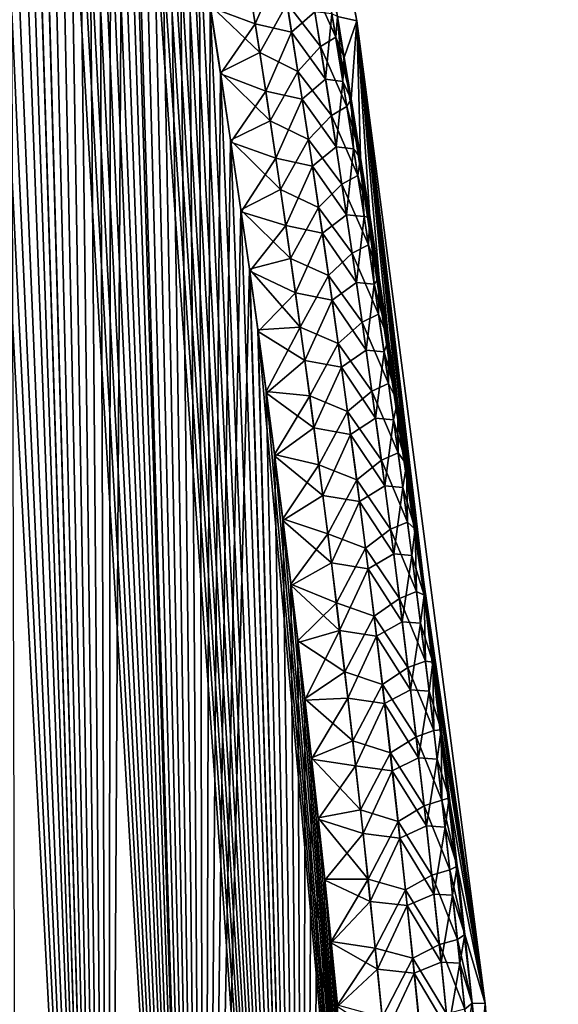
# Model space of a CAD drawing. Header units: metres. Extents: x -109 to 109, y -108 to 40.
# Tile 190 of 230: x 97.66 to 101.45, y -93.65 to -86.73. Entities that reach past the tile are written whole.
import ezdxf

# ---------------------------------------------------------------- set-up
doc = ezdxf.new("R2010")
doc.units = ezdxf.units.M
doc.layers.add('solid_K_24_42_17_000C74_XXXX', color=7, linetype='CONTINUOUS')

msp = doc.modelspace()

# ---------------------------------------------------------------- linework, layer by layer
at = {"layer": 'solid_K_24_42_17_000C74_XXXX'}
for points in [[(98.284912, -101.679092, 5.07917), (97.082237, -77.234352, 5.038472), (96.973297, -76.817772, 5.114843)], [(97.644279, -101.955215, 5.632307), (98.284912, -101.679092, 5.07917), (96.973297, -76.817772, 5.114843)], [(98.284912, -101.679092, 5.07917), (97.192711, -77.665878, 4.962634), (97.082237, -77.234352, 5.038472)], [(98.284912, -101.679092, 5.07917), (97.304573, -78.114014, 4.887526), (97.192711, -77.665878, 4.962634)], [(98.284912, -101.679092, 5.07917), (97.417755, -78.579956, 4.813282), (97.304573, -78.114014, 4.887526)], [(98.284912, -101.679092, 5.07917), (97.503586, -78.94017, 4.758061), (97.417755, -78.579956, 4.813282)], [(98.284912, -101.679092, 5.07917), (97.590172, -79.310181, 4.703318), (97.503586, -78.94017, 4.758061)], [(98.284889, -101.6791, -5.079187), (97.58667, -79.295021, -4.705511), (97.673973, -79.675621, -4.651275)], [(98.284889, -101.6791, -5.079187), (97.644241, -101.955231, -5.632339), (97.58667, -79.295021, -4.705511)], [(98.284912, -101.679092, 5.07917), (97.677414, -79.690811, 4.649159), (97.590172, -79.310181, 4.703318)], [(98.284889, -101.6791, -5.079187), (97.673973, -79.675621, -4.651275), (97.761848, -80.06768, -4.597727)], [(98.956367, -101.361778, 4.551515), (97.765228, -80.082893, 4.595689), (97.677414, -79.690811, 4.649159)], [(98.284912, -101.679092, 5.07917), (98.956367, -101.361778, 4.551515), (97.677414, -79.690811, 4.649159)], [(98.681618, -79.883408, 1.653341), (100.030373, -86.734787), (98.743149, -79.883408)], [(98.681618, -79.883408, 1.653341), (99.894348, -86.70433, 2.480851), (100.030373, -86.734787)], [(100.030373, -86.734787), (99.894302, -86.704041, -2.480885), (98.743149, -79.883408)], [(98.284889, -101.6791, -5.079187), (97.761848, -80.06768, -4.597727), (97.850395, -80.470497, -4.544766)], [(98.956367, -101.361778, 4.551515), (97.853706, -80.48571, 4.542806), (97.765228, -80.082893, 4.595689)], [(98.284889, -101.6791, -5.079187), (97.850395, -80.470497, -4.544766), (97.939621, -80.883827, -4.49237)], [(98.956367, -101.361778, 4.551515), (97.942863, -80.899033, 4.490489), (97.853706, -80.48571, 4.542806)], [(98.284889, -101.6791, -5.079187), (97.939621, -80.883827, -4.49237), (98.029396, -81.30867, -4.440681)], [(98.956367, -101.361778, 4.551515), (98.032562, -81.323853, 4.43888), (97.942863, -80.899033, 4.490489)], [(98.284889, -101.6791, -5.079187), (98.029396, -81.30867, -4.440681), (98.119591, -81.746017, -4.389838)], [(98.956367, -101.361778, 4.551515), (98.122673, -81.761154, 4.388118), (98.032562, -81.323853, 4.43888)], [(98.284889, -101.6791, -5.079187), (98.119591, -81.746017, -4.389838), (98.210121, -82.196457, -4.339916)], [(98.956367, -101.361778, 4.551515), (98.194992, -82.120514, 4.348187), (98.122673, -81.761154, 4.388118)], [(98.956367, -101.361778, 4.551515), (98.267654, -82.48735, 4.308706), (98.194992, -82.120514, 4.348187)], [(98.284889, -101.6791, -5.079187), (98.210121, -82.196457, -4.339916), (98.301193, -82.6586, -4.290698)], [(98.956367, -101.361778, 4.551515), (98.340622, -82.861832, 4.269708), (98.267654, -82.48735, 4.308706)], [(98.284889, -101.6791, -5.079187), (98.301193, -82.6586, -4.290698), (98.39267, -83.133179, -4.242309)], [(98.956367, -101.361778, 4.551515), (98.413803, -83.244568, 4.231288), (98.340622, -82.861832, 4.269708)], [(98.956352, -101.361786, -4.551528), (98.284889, -101.6791, -5.079187), (98.39267, -83.133179, -4.242309)], [(98.956352, -101.361786, -4.551528), (98.39267, -83.133179, -4.242309), (98.484352, -83.621384, -4.194935)], [(99.6586, -101.00164, 4.050946), (98.487083, -83.636154, 4.193542), (98.413803, -83.244568, 4.231288)], [(98.956367, -101.361778, 4.551515), (99.6586, -101.00164, 4.050946), (98.413803, -83.244568, 4.231288)], [(98.956352, -101.361786, -4.551528), (98.484352, -83.621384, -4.194935), (98.557709, -84.02253, -4.157888)], [(99.6586, -101.00164, 4.050946), (98.560364, -84.037186, 4.15656), (98.487083, -83.636154, 4.193542)], [(98.956352, -101.361786, -4.551528), (98.557709, -84.02253, -4.157888), (98.631058, -84.433235, -4.121612)], [(99.6586, -101.00164, 4.050946), (98.633629, -84.447746, 4.12035), (98.560364, -84.037186, 4.15656)], [(98.956352, -101.361786, -4.551528), (98.631058, -84.433235, -4.121612), (98.704597, -84.85228, -4.0859)], [(99.6586, -101.00164, 4.050946), (98.707085, -84.866638, 4.084704), (98.633629, -84.447746, 4.12035)], [(98.956352, -101.361786, -4.551528), (98.704597, -84.85228, -4.0859), (98.778214, -85.280258, -4.050853)], [(99.6586, -101.00164, 4.050946), (98.780617, -85.294441, 4.049723), (98.707085, -84.866638, 4.084704)], [(98.956352, -101.361786, -4.551528), (98.778214, -85.280258, -4.050853), (98.851768, -85.717926, -4.016597)], [(99.6586, -101.00164, 4.050946), (98.85408, -85.731918, 4.015533), (98.780617, -85.294441, 4.049723)], [(98.956352, -101.361786, -4.551528), (98.851768, -85.717926, -4.016597), (98.925095, -86.166046, -3.983256)], [(99.6586, -101.00164, 4.050946), (98.927315, -86.179832, 3.982258), (98.85408, -85.731918, 4.015533)], [(98.956352, -101.361786, -4.551528), (98.925095, -86.166046, -3.983256), (98.998047, -86.625366, -3.950953)], [(99.6586, -101.00164, 4.050946), (99.000175, -86.638924, 3.950018), (98.927315, -86.179832, 3.982258)], [(99.240662, -86.283623, 3.728128), (99.000175, -86.638924, 3.950018), (99.316177, -86.755959, 3.696545)], [(99.240662, -86.283623, 3.728128), (99.316177, -86.755959, 3.696545), (99.49659, -86.344276, 3.42567)], [(99.316177, -86.755959, 3.696545), (99.572449, -86.814598, 3.395566), (99.49659, -86.344276, 3.42567)], [(99.735252, -86.670952, 3.066947), (99.49659, -86.344276, 3.42567), (99.572449, -86.814598, 3.395566)], [(99.696487, -86.433067, -3.081262), (99.80233, -86.364929, -2.719719), (99.882988, -86.850891, -2.690145)], [(99.882988, -86.850891, -2.690145), (99.80233, -86.364929, -2.719719), (99.894302, -86.704041, -2.480885)], [(99.54068, -86.613815, -3.407676), (99.696487, -86.433067, -3.081262), (99.775192, -86.916641, -3.051496)], [(99.775192, -86.916641, -3.051496), (99.696487, -86.433067, -3.081262), (99.882988, -86.850891, -2.690145)], [(99.348167, -86.956665, -3.683113), (98.998047, -86.625366, -3.950953), (99.271904, -86.474442, -3.714674)], [(99.348167, -86.956665, -3.683113), (99.271904, -86.474442, -3.714674), (99.54068, -86.613815, -3.407676)], [(98.956352, -101.361786, -4.551528), (98.998047, -86.625366, -3.950953), (99.070747, -87.095398, -3.919563)], [(99.348167, -86.956665, -3.683113), (99.070747, -87.095398, -3.919563), (98.998047, -86.625366, -3.950953)], [(99.6586, -101.00164, 4.050946), (99.072792, -87.108719, 3.918691), (99.000175, -86.638924, 3.950018)], [(99.316177, -86.755959, 3.696545), (99.000175, -86.638924, 3.950018), (99.072792, -87.108719, 3.918691)], [(99.348167, -86.956665, -3.683113), (99.54068, -86.613815, -3.407676), (99.616524, -87.091301, -3.378031)], [(99.616524, -87.091301, -3.378031), (99.54068, -86.613815, -3.407676), (99.775192, -86.916641, -3.051496)], [(99.735252, -86.670952, 3.066947), (99.572449, -86.814598, 3.395566), (99.811607, -87.146515, 3.038471)], [(99.735252, -86.670952, 3.066947), (99.811607, -87.146515, 3.038471), (99.855728, -86.685638, 2.700386)], [(99.811607, -87.146515, 3.038471), (99.933167, -87.160782, 2.672535), (99.855728, -86.685638, 2.700386)], [(99.855728, -86.685638, 2.700386), (99.933167, -87.160782, 2.672535), (99.894348, -86.70433, 2.480851)], [(99.882988, -86.850891, -2.690145), (99.894302, -86.704041, -2.480885), (99.942642, -86.992386, -2.457459)], [(99.942642, -86.992386, -2.457459), (99.894302, -86.704041, -2.480885), (100.030373, -86.734787)], [(99.894348, -86.70433, 2.480851), (100.93364, -93.64727), (100.030373, -86.734787)], [(99.894348, -86.70433, 2.480851), (99.942909, -86.994019, 2.457317), (100.93364, -93.64727)], [(99.933167, -87.160782, 2.672535), (99.942909, -86.994019, 2.457317), (99.894348, -86.70433, 2.480851)], [(99.316177, -86.755959, 3.696545), (99.072792, -87.108719, 3.918691), (99.389755, -87.228729, 3.666564)], [(99.316177, -86.755959, 3.696545), (99.389755, -87.228729, 3.666564), (99.572449, -86.814598, 3.395566)], [(99.990829, -87.284668, -2.434378), (99.942642, -86.992386, -2.457459), (100.030373, -86.734787)], [(100.057411, -87.696907, -2.402977), (99.990829, -87.284668, -2.434378), (100.030373, -86.734787)], [(100.123466, -88.116119, -2.372454), (100.057411, -87.696907, -2.402977), (100.030373, -86.734787)], [(100.188866, -88.541954, -2.342937), (100.123466, -88.116119, -2.372454), (100.030373, -86.734787)], [(100.253479, -88.974037, -2.314554), (100.188866, -88.541954, -2.342937), (100.030373, -86.734787)], [(100.317184, -89.412003, -2.287441), (100.253479, -88.974037, -2.314554), (100.030373, -86.734787)], [(100.38015, -89.857422, -2.261473), (100.317184, -89.412003, -2.287441), (100.030373, -86.734787)], [(100.442467, -90.311409, -2.236472), (100.38015, -89.857422, -2.261473), (100.030373, -86.734787)], [(100.504318, -90.776138, -2.212344), (100.442467, -90.311409, -2.236472), (100.030373, -86.734787)], [(100.56498, -91.246841, -2.189371), (100.504318, -90.776138, -2.212344), (100.030373, -86.734787)], [(100.624229, -91.722145, -2.167646), (100.56498, -91.246841, -2.189371), (100.030373, -86.734787)], [(100.681847, -92.200676, -2.147263), (100.624229, -91.722145, -2.167646), (100.030373, -86.734787)], [(100.73764, -92.681068, -2.128321), (100.681847, -92.200676, -2.147263), (100.030373, -86.734787)], [(100.791473, -93.16227, -2.110909), (100.73764, -92.681068, -2.128321), (100.030373, -86.734787)], [(100.84362, -93.646866, -2.094954), (100.791473, -93.16227, -2.110909), (100.030373, -86.734787)], [(100.93364, -93.64727), (100.84362, -93.646866, -2.094954), (100.030373, -86.734787)], [(99.389755, -87.228729, 3.666564), (99.646362, -87.285324, 3.367009), (99.572449, -86.814598, 3.395566)], [(99.811607, -87.146515, 3.038471), (99.572449, -86.814598, 3.395566), (99.646362, -87.285324, 3.367009)], [(99.775192, -86.916641, -3.051496), (99.882988, -86.850891, -2.690145), (99.961472, -87.337227, -2.662179)], [(99.882988, -86.850891, -2.690145), (99.942642, -86.992386, -2.457459), (99.990829, -87.284668, -2.434378)], [(99.961472, -87.337227, -2.662179), (99.882988, -86.850891, -2.690145), (99.990829, -87.284668, -2.434378)], [(99.616524, -87.091301, -3.378031), (99.775192, -86.916641, -3.051496), (99.851799, -87.400604, -3.023333)], [(99.851799, -87.400604, -3.023333), (99.775192, -86.916641, -3.051496), (99.961472, -87.337227, -2.662179)], [(99.422424, -87.439346, -3.653205), (99.070747, -87.095398, -3.919563), (99.348167, -86.956665, -3.683113)], [(99.422424, -87.439346, -3.653205), (99.348167, -86.956665, -3.683113), (99.616524, -87.091301, -3.378031)], [(99.933167, -87.160782, 2.672535), (99.991318, -87.287643, 2.434135), (99.942909, -86.994019, 2.457317)], [(99.942909, -86.994019, 2.457317), (99.991318, -87.287643, 2.434135), (100.93364, -93.64727)], [(98.956352, -101.361786, -4.551528), (99.070747, -87.095398, -3.919563), (99.14341, -87.575165, -3.888902)], [(99.422424, -87.439346, -3.653205), (99.14341, -87.575165, -3.888902), (99.070747, -87.095398, -3.919563)], [(99.6586, -101.00164, 4.050946), (99.145355, -87.588249, 3.888093), (99.072792, -87.108719, 3.918691)], [(99.389755, -87.228729, 3.666564), (99.072792, -87.108719, 3.918691), (99.145355, -87.588249, 3.888093)], [(99.422424, -87.439346, -3.653205), (99.616524, -87.091301, -3.378031), (99.690361, -87.569183, -3.349958)], [(99.690361, -87.569183, -3.349958), (99.616524, -87.091301, -3.378031), (99.851799, -87.400604, -3.023333)], [(99.811607, -87.146515, 3.038471), (99.646362, -87.285324, 3.367009), (99.885948, -87.622444, 3.011521)], [(99.811607, -87.146515, 3.038471), (99.885948, -87.622444, 3.011521), (99.933167, -87.160782, 2.672535)], [(99.885948, -87.622444, 3.011521), (100.008537, -87.636269, 2.646191), (99.933167, -87.160782, 2.672535)], [(99.933167, -87.160782, 2.672535), (100.008537, -87.636269, 2.646191), (99.991318, -87.287643, 2.434135)], [(99.389755, -87.228729, 3.666564), (99.145355, -87.588249, 3.888093), (99.461426, -87.701935, 3.638145)], [(99.389755, -87.228729, 3.666564), (99.461426, -87.701935, 3.638145), (99.646362, -87.285324, 3.367009)], [(99.461426, -87.701935, 3.638145), (99.718338, -87.756432, 3.339961), (99.646362, -87.285324, 3.367009)], [(99.885948, -87.622444, 3.011521), (99.646362, -87.285324, 3.367009), (99.718338, -87.756432, 3.339961)], [(99.851799, -87.400604, -3.023333), (99.961472, -87.337227, -2.662179), (100.037804, -87.823914, -2.635776)], [(99.961472, -87.337227, -2.662179), (99.990829, -87.284668, -2.434378), (100.057411, -87.696907, -2.402977)], [(100.037804, -87.823914, -2.635776), (99.961472, -87.337227, -2.662179), (100.057411, -87.696907, -2.402977)], [(99.991318, -87.287643, 2.434135), (100.057854, -87.699669, 2.402762), (100.93364, -93.64727)], [(100.008537, -87.636269, 2.646191), (100.057854, -87.699669, 2.402762), (99.991318, -87.287643, 2.434135)], [(99.690361, -87.569183, -3.349958), (99.851799, -87.400604, -3.023333), (99.926315, -87.884949, -2.996728)], [(99.926315, -87.884949, -2.996728), (99.851799, -87.400604, -3.023333), (100.037804, -87.823914, -2.635776)], [(99.494682, -87.922462, -3.62491), (99.14341, -87.575165, -3.888902), (99.422424, -87.439346, -3.653205)], [(99.494682, -87.922462, -3.62491), (99.422424, -87.439346, -3.653205), (99.690361, -87.569183, -3.349958)], [(98.956352, -101.361786, -4.551528), (99.14341, -87.575165, -3.888902), (99.21579, -88.065521, -3.85915)], [(99.494682, -87.922462, -3.62491), (99.21579, -88.065521, -3.85915), (99.14341, -87.575165, -3.888902)], [(99.6586, -101.00164, 4.050946), (99.217644, -88.078346, 3.858402), (99.145355, -87.588249, 3.888093)], [(99.461426, -87.701935, 3.638145), (99.145355, -87.588249, 3.888093), (99.217644, -88.078346, 3.858402)], [(99.494682, -87.922462, -3.62491), (99.690361, -87.569183, -3.349958), (99.762215, -88.047455, -3.323417)], [(99.762215, -88.047455, -3.323417), (99.690361, -87.569183, -3.349958), (99.926315, -87.884949, -2.996728)], [(99.885948, -87.622444, 3.011521), (99.718338, -87.756432, 3.339961), (99.958275, -88.098732, 2.986058)], [(99.885948, -87.622444, 3.011521), (99.958275, -88.098732, 2.986058), (100.008537, -87.636269, 2.646191)], [(99.958275, -88.098732, 2.986058), (100.081863, -88.112083, 2.621313), (100.008537, -87.636269, 2.646191)], [(100.008537, -87.636269, 2.646191), (100.081863, -88.112083, 2.621313), (100.057854, -87.699669, 2.402762)], [(100.037804, -87.823914, -2.635776), (100.057411, -87.696907, -2.402977), (100.123466, -88.116119, -2.372454)], [(99.461426, -87.701935, 3.638145), (99.217644, -88.078346, 3.858402), (99.531181, -88.175537, 3.611251)], [(99.461426, -87.701935, 3.638145), (99.531181, -88.175537, 3.611251), (99.718338, -87.756432, 3.339961)], [(99.531181, -88.175537, 3.611251), (99.788391, -88.227913, 3.314384), (99.718338, -87.756432, 3.339961)], [(99.958275, -88.098732, 2.986058), (99.718338, -87.756432, 3.339961), (99.788391, -88.227913, 3.314384)], [(100.057854, -87.699669, 2.402762), (100.123856, -88.118629, 2.372271), (100.93364, -93.64727)], [(100.081863, -88.112083, 2.621313), (100.123856, -88.118629, 2.372271), (100.057854, -87.699669, 2.402762)], [(99.926315, -87.884949, -2.996728), (100.037804, -87.823914, -2.635776), (100.112, -88.310951, -2.610894)], [(100.112, -88.310951, -2.610894), (100.037804, -87.823914, -2.635776), (100.123466, -88.116119, -2.372454)], [(99.762215, -88.047455, -3.323417), (99.926315, -87.884949, -2.996728), (99.998764, -88.369652, -2.97164)], [(99.998764, -88.369652, -2.97164), (99.926315, -87.884949, -2.996728), (100.112, -88.310951, -2.610894)], [(99.564964, -88.405983, -3.598184), (99.21579, -88.065521, -3.85915), (99.494682, -87.922462, -3.62491)], [(99.564964, -88.405983, -3.598184), (99.494682, -87.922462, -3.62491), (99.762215, -88.047455, -3.323417)], [(98.956352, -101.361786, -4.551528), (99.21579, -88.065521, -3.85915), (99.275726, -88.482857, -3.835177)], [(99.564964, -88.405983, -3.598184), (99.275726, -88.482857, -3.835177), (99.21579, -88.065521, -3.85915)], [(99.6586, -101.00164, 4.050946), (99.277504, -88.495445, 3.834479), (99.217644, -88.078346, 3.858402)], [(99.531181, -88.175537, 3.611251), (99.217644, -88.078346, 3.858402), (99.277504, -88.495445, 3.834479)], [(99.564964, -88.405983, -3.598184), (99.762215, -88.047455, -3.323417), (99.832092, -88.5261, -3.298366)], [(99.832092, -88.5261, -3.298366), (99.762215, -88.047455, -3.323417), (99.998764, -88.369652, -2.97164)], [(99.958275, -88.098732, 2.986058), (99.788391, -88.227913, 3.314384), (100.02861, -88.575363, 2.962042)], [(99.958275, -88.098732, 2.986058), (100.02861, -88.575363, 2.962042), (100.081863, -88.112083, 2.621313)], [(100.02861, -88.575363, 2.962042), (100.15316, -88.588219, 2.597863), (100.081863, -88.112083, 2.621313)], [(100.081863, -88.112083, 2.621313), (100.15316, -88.588219, 2.597863), (100.123856, -88.118629, 2.372271)], [(99.531181, -88.175537, 3.611251), (99.277504, -88.495445, 3.834479), (99.599052, -88.649536, 3.585844)], [(99.531181, -88.175537, 3.611251), (99.599052, -88.649536, 3.585844), (99.788391, -88.227913, 3.314384)], [(100.112, -88.310951, -2.610894), (100.123466, -88.116119, -2.372454), (100.188866, -88.541954, -2.342937)], [(100.123856, -88.118629, 2.372271), (100.189201, -88.544182, 2.342785), (100.93364, -93.64727)], [(100.15316, -88.588219, 2.597863), (100.189201, -88.544182, 2.342785), (100.123856, -88.118629, 2.372271)], [(99.599052, -88.649536, 3.585844), (99.856529, -88.699753, 3.29024), (99.788391, -88.227913, 3.314384)], [(100.02861, -88.575363, 2.962042), (99.788391, -88.227913, 3.314384), (99.856529, -88.699753, 3.29024)], [(99.998764, -88.369652, -2.97164), (100.112, -88.310951, -2.610894), (100.184067, -88.798309, -2.587487)], [(100.184067, -88.798309, -2.587487), (100.112, -88.310951, -2.610894), (100.188866, -88.541954, -2.342937)], [(99.832092, -88.5261, -3.298366), (99.998764, -88.369652, -2.97164), (100.069153, -88.854698, -2.948024)], [(100.069153, -88.854698, -2.948024), (99.998764, -88.369652, -2.97164), (100.184067, -88.798309, -2.587487)], [(99.633286, -88.889908, -3.572985), (99.275726, -88.482857, -3.835177), (99.564964, -88.405983, -3.598184)], [(99.633286, -88.889908, -3.572985), (99.564964, -88.405983, -3.598184), (99.832092, -88.5261, -3.298366)], [(99.658585, -101.001648, -4.050953), (98.956352, -101.361786, -4.551528), (99.275726, -88.482857, -3.835177)], [(99.658585, -101.001648, -4.050953), (99.275726, -88.482857, -3.835177), (99.335167, -88.908646, -3.812056)], [(99.633286, -88.889908, -3.572985), (99.335167, -88.908646, -3.812056), (99.275726, -88.482857, -3.835177)], [(99.6586, -101.00164, 4.050946), (99.336861, -88.920967, 3.811408), (99.277504, -88.495445, 3.834479)], [(99.599052, -88.649536, 3.585844), (99.277504, -88.495445, 3.834479), (99.336861, -88.920967, 3.811408)], [(99.633286, -88.889908, -3.572985), (99.832092, -88.5261, -3.298366), (99.900017, -89.005104, -3.274765)], [(99.900017, -89.005104, -3.274765), (99.832092, -88.5261, -3.298366), (100.069153, -88.854698, -2.948024)], [(100.02861, -88.575363, 2.962042), (99.856529, -88.699753, 3.29024), (100.096954, -89.052315, 2.939435)], [(100.02861, -88.575363, 2.962042), (100.096954, -89.052315, 2.939435), (100.15316, -88.588219, 2.597863)], [(100.096954, -89.052315, 2.939435), (100.222427, -89.064667, 2.575802), (100.15316, -88.588219, 2.597863)], [(100.15316, -88.588219, 2.597863), (100.253761, -88.975967, 2.314433), (100.189201, -88.544182, 2.342785)], [(100.15316, -88.588219, 2.597863), (100.222427, -89.064667, 2.575802), (100.253761, -88.975967, 2.314433)], [(100.184067, -88.798309, -2.587487), (100.188866, -88.541954, -2.342937), (100.253479, -88.974037, -2.314554)], [(100.189201, -88.544182, 2.342785), (100.253761, -88.975967, 2.314433), (100.93364, -93.64727)], [(99.599052, -88.649536, 3.585844), (99.336861, -88.920967, 3.811408), (99.665031, -89.123901, 3.561885)], [(99.599052, -88.649536, 3.585844), (99.665031, -89.123901, 3.561885), (99.856529, -88.699753, 3.29024)], [(99.665031, -89.123901, 3.561885), (99.922768, -89.171928, 3.267492), (99.856529, -88.699753, 3.29024)], [(100.096954, -89.052315, 2.939435), (99.856529, -88.699753, 3.29024), (99.922768, -89.171928, 3.267492)], [(100.069153, -88.854698, -2.948024), (100.184067, -88.798309, -2.587487), (100.254028, -89.285988, -2.565512)], [(100.254028, -89.285988, -2.565512), (100.184067, -88.798309, -2.587487), (100.253479, -88.974037, -2.314554)], [(99.900017, -89.005104, -3.274765), (100.069153, -88.854698, -2.948024), (100.137505, -89.340073, -2.925839)], [(100.137505, -89.340073, -2.925839), (100.069153, -88.854698, -2.948024), (100.254028, -89.285988, -2.565512)], [(99.633286, -88.889908, -3.572985), (99.393974, -89.343376, -3.789886), (99.335167, -88.908646, -3.812056)], [(99.658585, -101.001648, -4.050953), (99.335167, -88.908646, -3.812056), (99.393974, -89.343376, -3.789886)], [(100.391487, -100.596848, 3.579222), (99.395576, -89.355392, 3.789288), (99.336861, -88.920967, 3.811408)], [(99.665031, -89.123901, 3.561885), (99.336861, -88.920967, 3.811408), (99.395576, -89.355392, 3.789288)], [(99.6586, -101.00164, 4.050946), (100.391487, -100.596848, 3.579222), (99.336861, -88.920967, 3.811408)], [(99.699638, -89.374207, -3.549272), (99.393974, -89.343376, -3.789886), (99.633286, -88.889908, -3.572985)], [(99.699638, -89.374207, -3.549272), (99.633286, -88.889908, -3.572985), (99.900017, -89.005104, -3.274765)], [(99.699638, -89.374207, -3.549272), (99.900017, -89.005104, -3.274765), (99.965988, -89.484444, -3.252572)], [(99.965988, -89.484444, -3.252572), (99.900017, -89.005104, -3.274765), (100.137505, -89.340073, -2.925839)], [(100.222427, -89.064667, 2.575802), (100.317421, -89.413635, 2.287344), (100.253761, -88.975967, 2.314433)], [(100.254028, -89.285988, -2.565512), (100.253479, -88.974037, -2.314554), (100.317184, -89.412003, -2.287441)], [(100.253761, -88.975967, 2.314433), (100.317421, -89.413635, 2.287344), (100.93364, -93.64727)], [(100.096954, -89.052315, 2.939435), (99.922768, -89.171928, 3.267492), (100.163338, -89.529587, 2.918197)], [(100.096954, -89.052315, 2.939435), (100.163338, -89.529587, 2.918197), (100.222427, -89.064667, 2.575802)], [(100.163338, -89.529587, 2.918197), (100.289688, -89.541405, 2.555088), (100.222427, -89.064667, 2.575802)], [(100.222427, -89.064667, 2.575802), (100.289688, -89.541405, 2.555088), (100.317421, -89.413635, 2.287344)], [(99.665031, -89.123901, 3.561885), (99.395576, -89.355392, 3.789288), (99.729134, -89.598618, 3.539336)], [(99.665031, -89.123901, 3.561885), (99.729134, -89.598618, 3.539336), (99.922768, -89.171928, 3.267492)], [(99.729134, -89.598618, 3.539336), (99.987114, -89.644424, 3.246102), (99.922768, -89.171928, 3.267492)], [(100.163338, -89.529587, 2.918197), (99.922768, -89.171928, 3.267492), (99.987114, -89.644424, 3.246102)], [(100.137505, -89.340073, -2.925839), (100.254028, -89.285988, -2.565512), (100.321884, -89.773964, -2.544932)], [(100.321884, -89.773964, -2.544932), (100.254028, -89.285988, -2.565512), (100.317184, -89.412003, -2.287441)], [(99.658585, -101.001648, -4.050953), (99.393974, -89.343376, -3.789886), (99.452133, -89.787018, -3.768655)], [(99.699638, -89.374207, -3.549272), (99.452133, -89.787018, -3.768655), (99.393974, -89.343376, -3.789886)], [(100.391487, -100.596848, 3.579222), (99.453659, -89.798683, 3.768105), (99.395576, -89.355392, 3.789288)], [(99.729134, -89.598618, 3.539336), (99.395576, -89.355392, 3.789288), (99.453659, -89.798683, 3.768105)], [(99.965988, -89.484444, -3.252572), (100.137505, -89.340073, -2.925839), (100.203819, -89.825768, -2.905049)], [(100.203819, -89.825768, -2.905049), (100.137505, -89.340073, -2.925839), (100.321884, -89.773964, -2.544932)], [(99.764053, -89.858864, -3.527007), (99.452133, -89.787018, -3.768655), (99.699638, -89.374207, -3.549272)], [(99.764053, -89.858864, -3.527007), (99.699638, -89.374207, -3.549272), (99.965988, -89.484444, -3.252572)], [(100.289688, -89.541405, 2.555088), (100.380333, -89.858734, 2.261397), (100.317421, -89.413635, 2.287344)], [(100.321884, -89.773964, -2.544932), (100.317184, -89.412003, -2.287441), (100.38015, -89.857422, -2.261473)], [(100.317421, -89.413635, 2.287344), (100.380333, -89.858734, 2.261397), (100.93364, -93.64727)], [(99.764053, -89.858864, -3.527007), (99.965988, -89.484444, -3.252572), (100.030014, -89.964104, -3.231756)], [(100.030014, -89.964104, -3.231756), (99.965988, -89.484444, -3.252572), (100.203819, -89.825768, -2.905049)], [(100.163338, -89.529587, 2.918197), (99.987114, -89.644424, 3.246102), (100.227753, -90.007156, 2.898293)], [(100.163338, -89.529587, 2.918197), (100.227753, -90.007156, 2.898293), (100.289688, -89.541405, 2.555088)], [(100.227753, -90.007156, 2.898293), (100.35495, -90.018425, 2.53569), (100.289688, -89.541405, 2.555088)], [(100.289688, -89.541405, 2.555088), (100.35495, -90.018425, 2.53569), (100.380333, -89.858734, 2.261397)], [(99.729134, -89.598618, 3.539336), (99.453659, -89.798683, 3.768105), (99.791374, -90.073677, 3.518163)], [(99.729134, -89.598618, 3.539336), (99.791374, -90.073677, 3.518163), (99.987114, -89.644424, 3.246102)], [(99.791374, -90.073677, 3.518163), (100.049583, -90.117241, 3.226038), (99.987114, -89.644424, 3.246102)], [(100.227753, -90.007156, 2.898293), (99.987114, -89.644424, 3.246102), (100.049583, -90.117241, 3.226038)], [(100.203819, -89.825768, -2.905049), (100.321884, -89.773964, -2.544932), (100.387665, -90.26223, -2.525717)], [(100.387665, -90.26223, -2.525717), (100.321884, -89.773964, -2.544932), (100.38015, -89.857422, -2.261473)], [(99.658585, -101.001648, -4.050953), (99.452133, -89.787018, -3.768655), (99.510033, -90.238083, -3.748056)], [(99.764053, -89.858864, -3.527007), (99.510033, -90.238083, -3.748056), (99.452133, -89.787018, -3.768655)], [(100.391487, -100.596848, 3.579222), (99.511459, -90.249344, 3.747556), (99.453659, -89.798683, 3.768105)], [(99.791374, -90.073677, 3.518163), (99.453659, -89.798683, 3.768105), (99.511459, -90.249344, 3.747556)], [(100.030014, -89.964104, -3.231756), (100.203819, -89.825768, -2.905049), (100.268112, -90.31176, -2.885624)], [(100.268112, -90.31176, -2.885624), (100.203819, -89.825768, -2.905049), (100.387665, -90.26223, -2.525717)], [(99.826523, -90.343864, -3.506162), (99.510033, -90.238083, -3.748056), (99.764053, -89.858864, -3.527007)], [(99.826523, -90.343864, -3.506162), (99.764053, -89.858864, -3.527007), (100.030014, -89.964104, -3.231756)], [(100.35495, -90.018425, 2.53569), (100.442589, -90.312317, 2.236418), (100.380333, -89.858734, 2.261397)], [(100.387665, -90.26223, -2.525717), (100.38015, -89.857422, -2.261473), (100.442467, -90.311409, -2.236472)], [(100.380333, -89.858734, 2.261397), (100.442589, -90.312317, 2.236418), (100.93364, -93.64727)], [(99.826523, -90.343864, -3.506162), (100.030014, -89.964104, -3.231756), (100.092117, -90.444084, -3.212289)], [(100.092117, -90.444084, -3.212289), (100.030014, -89.964104, -3.231756), (100.268112, -90.31176, -2.885624)], [(100.227753, -90.007156, 2.898293), (100.049583, -90.117241, 3.226038), (100.290222, -90.485016, 2.879696)], [(100.227753, -90.007156, 2.898293), (100.290222, -90.485016, 2.879696), (100.35495, -90.018425, 2.53569)], [(100.290222, -90.485016, 2.879696), (100.418228, -90.495712, 2.517578), (100.35495, -90.018425, 2.53569)], [(100.35495, -90.018425, 2.53569), (100.418228, -90.495712, 2.517578), (100.442589, -90.312317, 2.236418)], [(99.791374, -90.073677, 3.518163), (99.511459, -90.249344, 3.747556), (99.851753, -90.549049, 3.498338)], [(99.791374, -90.073677, 3.518163), (99.851753, -90.549049, 3.498338), (100.049583, -90.117241, 3.226038)], [(99.851753, -90.549049, 3.498338), (100.110184, -90.590347, 3.207273), (100.049583, -90.117241, 3.226038)], [(100.290222, -90.485016, 2.879696), (100.049583, -90.117241, 3.226038), (100.110184, -90.590347, 3.207273)], [(99.658585, -101.001648, -4.050953), (99.510033, -90.238083, -3.748056), (99.567528, -90.697136, -3.728191)], [(99.826523, -90.343864, -3.506162), (99.567528, -90.697136, -3.728191), (99.510033, -90.238083, -3.748056)], [(100.391487, -100.596848, 3.579222), (99.568855, -90.707947, 3.727741), (99.511459, -90.249344, 3.747556)], [(99.851753, -90.549049, 3.498338), (99.511459, -90.249344, 3.747556), (99.568855, -90.707947, 3.727741)], [(100.092117, -90.444084, -3.212289), (100.268112, -90.31176, -2.885624), (100.330391, -90.79805, -2.867534)], [(100.268112, -90.31176, -2.885624), (100.387665, -90.26223, -2.525717), (100.451363, -90.750778, -2.507836)], [(100.330391, -90.79805, -2.867534), (100.268112, -90.31176, -2.885624), (100.451363, -90.750778, -2.507836)], [(100.451363, -90.750778, -2.507836), (100.387665, -90.26223, -2.525717), (100.442467, -90.311409, -2.236472)], [(100.418228, -90.495712, 2.517578), (100.504395, -90.776749, 2.212304), (100.442589, -90.312317, 2.236418)], [(100.451363, -90.750778, -2.507836), (100.442467, -90.311409, -2.236472), (100.504318, -90.776138, -2.212344)], [(100.442589, -90.312317, 2.236418), (100.504395, -90.776749, 2.212304), (100.93364, -93.64727)], [(99.887062, -90.829193, -3.486706), (99.567528, -90.697136, -3.728191), (99.826523, -90.343864, -3.506162)], [(99.887062, -90.829193, -3.486706), (99.826523, -90.343864, -3.506162), (100.092117, -90.444084, -3.212289)], [(99.887062, -90.829193, -3.486706), (100.092117, -90.444084, -3.212289), (100.152298, -90.924355, -3.194142)], [(100.152298, -90.924355, -3.194142), (100.092117, -90.444084, -3.212289), (100.330391, -90.79805, -2.867534)], [(100.290222, -90.485016, 2.879696), (100.110184, -90.590347, 3.207273), (100.350746, -90.96315, 2.862378)], [(100.290222, -90.485016, 2.879696), (100.350746, -90.96315, 2.862378), (100.418228, -90.495712, 2.517578)], [(100.350746, -90.96315, 2.862378), (100.47953, -90.973267, 2.500726), (100.418228, -90.495712, 2.517578)], [(100.418228, -90.495712, 2.517578), (100.47953, -90.973267, 2.500726), (100.504395, -90.776749, 2.212304)], [(99.851753, -90.549049, 3.498338), (99.568855, -90.707947, 3.727741), (99.910286, -91.024742, 3.479836)], [(99.851753, -90.549049, 3.498338), (99.910286, -91.024742, 3.479836), (100.110184, -90.590347, 3.207273)], [(99.910286, -91.024742, 3.479836), (100.168915, -91.063744, 3.189781), (100.110184, -90.590347, 3.207273)], [(100.350746, -90.96315, 2.862378), (100.110184, -90.590347, 3.207273), (100.168915, -91.063744, 3.189781)], [(99.658585, -101.001648, -4.050953), (99.567528, -90.697136, -3.728191), (99.616341, -91.097542, -3.711854)], [(99.887062, -90.829193, -3.486706), (99.616341, -91.097542, -3.711854), (99.567528, -90.697136, -3.728191)], [(100.391487, -100.596848, 3.579222), (99.617584, -91.107941, 3.711446), (99.568855, -90.707947, 3.727741)], [(99.910286, -91.024742, 3.479836), (99.568855, -90.707947, 3.727741), (99.617584, -91.107941, 3.711446)], [(100.152298, -90.924355, -3.194142), (100.330391, -90.79805, -2.867534), (100.390663, -91.284622, -2.85075)], [(100.330391, -90.79805, -2.867534), (100.451363, -90.750778, -2.507836), (100.512993, -91.239594, -2.491258)], [(100.390663, -91.284622, -2.85075), (100.330391, -90.79805, -2.867534), (100.512993, -91.239594, -2.491258)], [(100.512993, -91.239594, -2.491258), (100.451363, -90.750778, -2.507836), (100.504318, -90.776138, -2.212344)], [(100.47953, -90.973267, 2.500726), (100.565025, -91.247154, 2.189345), (100.504395, -90.776749, 2.212304)], [(100.512993, -91.239594, -2.491258), (100.504318, -90.776138, -2.212344), (100.56498, -91.246841, -2.189371)], [(100.504395, -90.776749, 2.212304), (100.565025, -91.247154, 2.189345), (100.93364, -93.64727)], [(99.945679, -91.314835, -3.468612), (99.616341, -91.097542, -3.711854), (99.887062, -90.829193, -3.486706)], [(99.945679, -91.314835, -3.468612), (99.887062, -90.829193, -3.486706), (100.152298, -90.924355, -3.194142)], [(99.945679, -91.314835, -3.468612), (100.152298, -90.924355, -3.194142), (100.210556, -91.404922, -3.177287)], [(100.210556, -91.404922, -3.177287), (100.152298, -90.924355, -3.194142), (100.390663, -91.284622, -2.85075)], [(100.350746, -90.96315, 2.862378), (100.168915, -91.063744, 3.189781), (100.40934, -91.441551, 2.846313)], [(100.350746, -90.96315, 2.862378), (100.40934, -91.441551, 2.846313), (100.47953, -90.973267, 2.500726)], [(100.40934, -91.441551, 2.846313), (100.538857, -91.451073, 2.485105), (100.47953, -90.973267, 2.500726)], [(100.47953, -90.973267, 2.500726), (100.538857, -91.451073, 2.485105), (100.565025, -91.247154, 2.189345)], [(99.910286, -91.024742, 3.479836), (99.617584, -91.107941, 3.711446), (99.665756, -91.514839, 3.695879)], [(99.910286, -91.024742, 3.479836), (99.665756, -91.514839, 3.695879), (99.966972, -91.500725, 3.462629)], [(99.910286, -91.024742, 3.479836), (99.966972, -91.500725, 3.462629), (100.168915, -91.063744, 3.189781)], [(99.966972, -91.500725, 3.462629), (100.225792, -91.537415, 3.173537), (100.168915, -91.063744, 3.189781)], [(100.40934, -91.441551, 2.846313), (100.168915, -91.063744, 3.189781), (100.225792, -91.537415, 3.173537)], [(99.658585, -101.001648, -4.050953), (99.616341, -91.097542, -3.711854), (99.664589, -91.504852, -3.696247)], [(99.945679, -91.314835, -3.468612), (99.664589, -91.504852, -3.696247), (99.616341, -91.097542, -3.711854)], [(100.391487, -100.596848, 3.579222), (99.665756, -91.514839, 3.695879), (99.617584, -91.107941, 3.711446)], [(100.210556, -91.404922, -3.177287), (100.390663, -91.284622, -2.85075), (100.448936, -91.771454, -2.835243)], [(100.390663, -91.284622, -2.85075), (100.512993, -91.239594, -2.491258), (100.572571, -91.728668, -2.475954)], [(100.448936, -91.771454, -2.835243), (100.390663, -91.284622, -2.85075), (100.572571, -91.728668, -2.475954)], [(100.572571, -91.728668, -2.475954), (100.512993, -91.239594, -2.491258), (100.56498, -91.246841, -2.189371)], [(100.538857, -91.451073, 2.485105), (100.624237, -91.722191, 2.167633), (100.565025, -91.247154, 2.189345)], [(100.572571, -91.728668, -2.475954), (100.56498, -91.246841, -2.189371), (100.624229, -91.722145, -2.167646)], [(100.565025, -91.247154, 2.189345), (100.624237, -91.722191, 2.167633), (100.93364, -93.64727)], [(100.002373, -91.800781, -3.45185), (99.664589, -91.504852, -3.696247), (99.945679, -91.314835, -3.468612)], [(100.002373, -91.800781, -3.45185), (99.945679, -91.314835, -3.468612), (100.210556, -91.404922, -3.177287)], [(100.002373, -91.800781, -3.45185), (100.210556, -91.404922, -3.177287), (100.266907, -91.885757, -3.161696)], [(100.266907, -91.885757, -3.161696), (100.210556, -91.404922, -3.177287), (100.448936, -91.771454, -2.835243)], [(99.658585, -101.001648, -4.050953), (99.664589, -91.504852, -3.696247), (99.712158, -91.91954, -3.681456)], [(100.002373, -91.800781, -3.45185), (99.712158, -91.91954, -3.681456), (99.664589, -91.504852, -3.696247)], [(99.966972, -91.500725, 3.462629), (99.665756, -91.514839, 3.695879), (99.713242, -91.929123, 3.681126)], [(99.966972, -91.500725, 3.462629), (99.713242, -91.929123, 3.681126), (100.021812, -91.97699, 3.446691)], [(99.966972, -91.500725, 3.462629), (100.021812, -91.97699, 3.446691), (100.225792, -91.537415, 3.173537)], [(100.40934, -91.441551, 2.846313), (100.225792, -91.537415, 3.173537), (100.466003, -91.920212, 2.831472)], [(100.40934, -91.441551, 2.846313), (100.466003, -91.920212, 2.831472), (100.538857, -91.451073, 2.485105)], [(100.466003, -91.920212, 2.831472), (100.596222, -91.929123, 2.47069), (100.538857, -91.451073, 2.485105)], [(100.538857, -91.451073, 2.485105), (100.596222, -91.929123, 2.47069), (100.624237, -91.722191, 2.167633)], [(100.391487, -100.596848, 3.579222), (99.713242, -91.929123, 3.681126), (99.665756, -91.514839, 3.695879)], [(100.021812, -91.97699, 3.446691), (100.280807, -92.011353, 3.158513), (100.225792, -91.537415, 3.173537)], [(100.466003, -91.920212, 2.831472), (100.225792, -91.537415, 3.173537), (100.280807, -92.011353, 3.158513)], [(100.266907, -91.885757, -3.161696), (100.448936, -91.771454, -2.835243), (100.505226, -92.258545, -2.820981)], [(100.448936, -91.771454, -2.835243), (100.572571, -91.728668, -2.475954), (100.630096, -92.217987, -2.461894)], [(100.505226, -92.258545, -2.820981), (100.448936, -91.771454, -2.835243), (100.630096, -92.217987, -2.461894)], [(100.630096, -92.217987, -2.461894), (100.572571, -91.728668, -2.475954), (100.624229, -91.722145, -2.167646)], [(100.596222, -91.929123, 2.47069), (100.681824, -92.200523, 2.147261), (100.624237, -91.722191, 2.167633)], [(100.630096, -92.217987, -2.461894), (100.624229, -91.722145, -2.167646), (100.681847, -92.200676, -2.147263)], [(100.624237, -91.722191, 2.167633), (100.681824, -92.200523, 2.147261), (100.93364, -93.64727)], [(100.057159, -92.287003, -3.43639), (99.712158, -91.91954, -3.681456), (100.002373, -91.800781, -3.45185)], [(100.057159, -92.287003, -3.43639), (100.002373, -91.800781, -3.45185), (100.266907, -91.885757, -3.161696)], [(99.658585, -101.001648, -4.050953), (99.712158, -91.91954, -3.681456), (99.758926, -92.342094, -3.667565)], [(100.057159, -92.287003, -3.43639), (99.758926, -92.342094, -3.667565), (99.712158, -91.91954, -3.681456)], [(100.057159, -92.287003, -3.43639), (100.266907, -91.885757, -3.161696), (100.321358, -92.366852, -3.14734)], [(100.321358, -92.366852, -3.14734), (100.266907, -91.885757, -3.161696), (100.505226, -92.258545, -2.820981)], [(100.466003, -91.920212, 2.831472), (100.280807, -92.011353, 3.158513), (100.520744, -92.399109, 2.81783)], [(100.466003, -91.920212, 2.831472), (100.520744, -92.399109, 2.81783), (100.596222, -91.929123, 2.47069)], [(100.391487, -100.596848, 3.579222), (99.759926, -92.351288, 3.667271), (99.713242, -91.929123, 3.681126)], [(100.021812, -91.97699, 3.446691), (99.713242, -91.929123, 3.681126), (99.759926, -92.351288, 3.667271)], [(100.021812, -91.97699, 3.446691), (99.759926, -92.351288, 3.667271), (100.074829, -92.453522, 3.431996)], [(100.021812, -91.97699, 3.446691), (100.074829, -92.453522, 3.431996), (100.280807, -92.011353, 3.158513)], [(100.520744, -92.399109, 2.81783), (100.651634, -92.407402, 2.457452), (100.596222, -91.929123, 2.47069)], [(100.596222, -91.929123, 2.47069), (100.651634, -92.407402, 2.457452), (100.681824, -92.200523, 2.147261)], [(100.074829, -92.453522, 3.431996), (100.333984, -92.485535, 3.144684), (100.280807, -92.011353, 3.158513)], [(100.520744, -92.399109, 2.81783), (100.280807, -92.011353, 3.158513), (100.333984, -92.485535, 3.144684)], [(100.321358, -92.366852, -3.14734), (100.505226, -92.258545, -2.820981), (100.559532, -92.74588, -2.807939)], [(100.505226, -92.258545, -2.820981), (100.630096, -92.217987, -2.461894), (100.685585, -92.707542, -2.449047)], [(100.559532, -92.74588, -2.807939), (100.505226, -92.258545, -2.820981), (100.685585, -92.707542, -2.449047)], [(100.630096, -92.217987, -2.461894), (100.681847, -92.200676, -2.147263), (100.73764, -92.681068, -2.128321)], [(100.685585, -92.707542, -2.449047), (100.630096, -92.217987, -2.461894), (100.73764, -92.681068, -2.128321)], [(100.651634, -92.407402, 2.457452), (100.73761, -92.680809, 2.128329), (100.681824, -92.200523, 2.147261)], [(100.681824, -92.200523, 2.147261), (100.73761, -92.680809, 2.128329), (100.93364, -93.64727)], [(100.110046, -92.773506, -3.422205), (99.758926, -92.342094, -3.667565), (100.057159, -92.287003, -3.43639)], [(100.110046, -92.773506, -3.422205), (100.057159, -92.287003, -3.43639), (100.321358, -92.366852, -3.14734)], [(99.658585, -101.001648, -4.050953), (99.758926, -92.342094, -3.667565), (99.804756, -92.772987, -3.654659)], [(100.110046, -92.773506, -3.422205), (99.804756, -92.772987, -3.654659), (99.758926, -92.342094, -3.667565)], [(100.391487, -100.596848, 3.579222), (99.805695, -92.781815, 3.654399), (99.759926, -92.351288, 3.667271)], [(100.074829, -92.453522, 3.431996), (99.759926, -92.351288, 3.667271), (99.805695, -92.781815, 3.654399)], [(100.110046, -92.773506, -3.422205), (100.321358, -92.366852, -3.14734), (100.373917, -92.84819, -3.134193)], [(100.373917, -92.84819, -3.134193), (100.321358, -92.366852, -3.14734), (100.559532, -92.74588, -2.807939)], [(100.520744, -92.399109, 2.81783), (100.333984, -92.485535, 3.144684), (100.573578, -92.878242, 2.80536)], [(100.520744, -92.399109, 2.81783), (100.573578, -92.878242, 2.80536), (100.651634, -92.407402, 2.457452)], [(100.573578, -92.878242, 2.80536), (100.705101, -92.885895, 2.445366), (100.651634, -92.407402, 2.457452)], [(100.651634, -92.407402, 2.457452), (100.705101, -92.885895, 2.445366), (100.73761, -92.680809, 2.128329)], [(100.074829, -92.453522, 3.431996), (99.805695, -92.781815, 3.654399), (100.126015, -92.930313, 3.418518)], [(100.074829, -92.453522, 3.431996), (100.126015, -92.930313, 3.418518), (100.333984, -92.485535, 3.144684)], [(100.126015, -92.930313, 3.418518), (100.385323, -92.959953, 3.132025), (100.333984, -92.485535, 3.144684)], [(100.573578, -92.878242, 2.80536), (100.333984, -92.485535, 3.144684), (100.385323, -92.959953, 3.132025)], [(100.685585, -92.707542, -2.449047), (100.73764, -92.681068, -2.128321), (100.791473, -93.16227, -2.110909)], [(100.705101, -92.885895, 2.445366), (100.791451, -93.162056, 2.110922), (100.73761, -92.680809, 2.128329)], [(100.73761, -92.680809, 2.128329), (100.791451, -93.162056, 2.110922), (100.93364, -93.64727)], [(100.373917, -92.84819, -3.134193), (100.559532, -92.74588, -2.807939), (100.611862, -93.233444, -2.796095)], [(100.559532, -92.74588, -2.807939), (100.685585, -92.707542, -2.449047), (100.739037, -93.197327, -2.437395)], [(100.611862, -93.233444, -2.796095), (100.559532, -92.74588, -2.807939), (100.739037, -93.197327, -2.437395)], [(100.739037, -93.197327, -2.437395), (100.685585, -92.707542, -2.449047), (100.791473, -93.16227, -2.110909)], [(99.658585, -101.001648, -4.050953), (99.804756, -92.772987, -3.654659), (99.850037, -93.212677, -3.642511)], [(100.110046, -92.773506, -3.422205), (99.850037, -93.212677, -3.642511), (99.804756, -92.772987, -3.654659)], [(100.391487, -100.596848, 3.579222), (99.850906, -93.221184, 3.642282), (99.805695, -92.781815, 3.654399)], [(100.126015, -92.930313, 3.418518), (99.805695, -92.781815, 3.654399), (99.850906, -93.221184, 3.642282)], [(100.161026, -93.260262, -3.409274), (99.850037, -93.212677, -3.642511), (100.110046, -92.773506, -3.422205)], [(100.161026, -93.260262, -3.409274), (100.110046, -92.773506, -3.422205), (100.373917, -92.84819, -3.134193)], [(100.161026, -93.260262, -3.409274), (100.373917, -92.84819, -3.134193), (100.424583, -93.329773, -3.122237)], [(100.424583, -93.329773, -3.122237), (100.373917, -92.84819, -3.134193), (100.611862, -93.233444, -2.796095)], [(100.573578, -92.878242, 2.80536), (100.385323, -92.959953, 3.132025), (100.624504, -93.357597, 2.79404)], [(100.573578, -92.878242, 2.80536), (100.624504, -93.357597, 2.79404), (100.705101, -92.885895, 2.445366)], [(100.624504, -93.357597, 2.79404), (100.75663, -93.364609, 2.434411), (100.705101, -92.885895, 2.445366)], [(100.705101, -92.885895, 2.445366), (100.75663, -93.364609, 2.434411), (100.791451, -93.162056, 2.110922)], [(100.126015, -92.930313, 3.418518), (99.850906, -93.221184, 3.642282), (100.175369, -93.407349, 3.406236)], [(100.126015, -92.930313, 3.418518), (100.175369, -93.407349, 3.406236), (100.385323, -92.959953, 3.132025)], [(100.175369, -93.407349, 3.406236), (100.434822, -93.434601, 3.120516), (100.385323, -92.959953, 3.132025)], [(100.624504, -93.357597, 2.79404), (100.385323, -92.959953, 3.132025), (100.434822, -93.434601, 3.120516)], [(100.739037, -93.197327, -2.437395), (100.791473, -93.16227, -2.110909), (100.84362, -93.646866, -2.094954)], [(100.75663, -93.364609, 2.434411), (100.84362, -93.646843, 2.094966), (100.791451, -93.162056, 2.110922)], [(100.791451, -93.162056, 2.110922), (100.84362, -93.646843, 2.094966), (100.93364, -93.64727)], [(99.658585, -101.001648, -4.050953), (99.850037, -93.212677, -3.642511), (99.894989, -93.660858, -3.630966)], [(100.161026, -93.260262, -3.409274), (99.894989, -93.660858, -3.630966), (99.850037, -93.212677, -3.642511)], [(100.391487, -100.596848, 3.579222), (99.895798, -93.669098, 3.630767), (99.850906, -93.221184, 3.642282)], [(100.175369, -93.407349, 3.406236), (99.850906, -93.221184, 3.642282), (99.895798, -93.669098, 3.630767)], [(100.424583, -93.329773, -3.122237), (100.611862, -93.233444, -2.796095), (100.662231, -93.721237, -2.785429)], [(100.611862, -93.233444, -2.796095), (100.739037, -93.197327, -2.437395), (100.790459, -93.687317, -2.426915)], [(100.662231, -93.721237, -2.785429), (100.611862, -93.233444, -2.796095), (100.790459, -93.687317, -2.426915)], [(100.790459, -93.687317, -2.426915), (100.739037, -93.197327, -2.437395), (100.84362, -93.646866, -2.094954)], [(100.210106, -93.747261, -3.397578), (99.894989, -93.660858, -3.630966), (100.161026, -93.260262, -3.409274)], [(100.210106, -93.747261, -3.397578), (100.161026, -93.260262, -3.409274), (100.424583, -93.329773, -3.122237)], [(100.210106, -93.747261, -3.397578), (100.424583, -93.329773, -3.122237), (100.473366, -93.811577, -3.111454)], [(100.473366, -93.811577, -3.111454), (100.424583, -93.329773, -3.122237), (100.662231, -93.721237, -2.785429)], [(100.624504, -93.357597, 2.79404), (100.434822, -93.434601, 3.120516), (100.673531, -93.837166, 2.783854)], [(100.624504, -93.357597, 2.79404), (100.673531, -93.837166, 2.783854), (100.75663, -93.364609, 2.434411)], [(100.673531, -93.837166, 2.783854), (100.806229, -93.843521, 2.424569), (100.75663, -93.364609, 2.434411)], [(100.75663, -93.364609, 2.434411), (100.806229, -93.843521, 2.424569), (100.84362, -93.646843, 2.094966)], [(100.175369, -93.407349, 3.406236), (99.895798, -93.669098, 3.630767), (100.222916, -93.884613, 3.395133)], [(100.175369, -93.407349, 3.406236), (100.222916, -93.884613, 3.395133), (100.434822, -93.434601, 3.120516)], [(100.222916, -93.884613, 3.395133), (100.482498, -93.90947, 3.11014), (100.434822, -93.434601, 3.120516)], [(100.673531, -93.837166, 2.783854), (100.434822, -93.434601, 3.120516), (100.482498, -93.90947, 3.11014)], [(100.790459, -93.687317, -2.426915), (100.84362, -93.646866, -2.094954), (100.893349, -94.127884, -2.080626)], [(100.806229, -93.843521, 2.424569), (100.887215, -94.067528, 2.082359), (100.84362, -93.646843, 2.094966)], [(100.84362, -93.646843, 2.094966), (101.448524, -100.564568), (100.93364, -93.64727)], [(100.84362, -93.646843, 2.094966), (101.42804, -100.564568, 1.010881), (101.448524, -100.564568)], [(100.84362, -93.646843, 2.094966), (100.887215, -94.067528, 2.082359), (101.42804, -100.564568, 1.010881)], [(100.893349, -94.127884, -2.080626), (100.84362, -93.646866, -2.094954), (100.93364, -93.64727)], [(100.941345, -94.611984, -2.067673), (100.893349, -94.127884, -2.080626), (100.93364, -93.64727)], [(100.987541, -95.098602, -2.056094), (100.941345, -94.611984, -2.067673), (100.93364, -93.64727)], [(101.03186, -95.587143, -2.045884), (100.987541, -95.098602, -2.056094), (100.93364, -93.64727)], [(101.074226, -96.077049, -2.037043), (101.03186, -95.587143, -2.045884), (100.93364, -93.64727)], [(101.114594, -96.567726, -2.029567), (101.074226, -96.077049, -2.037043), (100.93364, -93.64727)], [(101.152931, -97.058952, -2.023463), (101.114594, -96.567726, -2.029567), (100.93364, -93.64727)], [(101.185104, -97.493202, -2.019239), (101.152931, -97.058952, -2.023463), (100.93364, -93.64727)], [(101.215729, -97.928589, -2.016108), (101.185104, -97.493202, -2.019239), (100.93364, -93.64727)], [(101.244812, -98.365105, -2.014074), (101.215729, -97.928589, -2.016108), (100.93364, -93.64727)], [(101.272331, -98.802757, -2.01314), (101.244812, -98.365105, -2.014074), (100.93364, -93.64727)], [(101.298279, -99.241531, -2.013311), (101.272331, -98.802757, -2.01314), (100.93364, -93.64727)], [(101.322639, -99.681427, -2.01459), (101.298279, -99.241531, -2.013311), (100.93364, -93.64727)], [(101.42804, -100.564568, -1.010892), (101.322639, -99.681427, -2.01459), (100.93364, -93.64727)], [(101.448524, -100.564568), (101.42804, -100.564568, -1.010892), (100.93364, -93.64727)]]:
    msp.add_3dface(points, dxfattribs=at)

doc.saveas('drawing.dxf')
